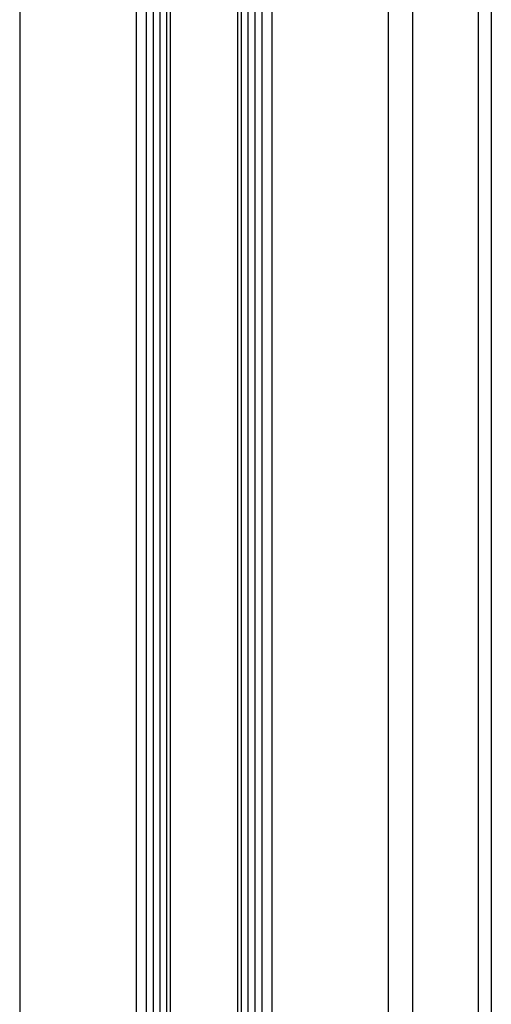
# Model space of a CAD drawing. Header units: millimetres. Extents: x 20 to 26059, y 28 to 17638.
# Tile 22 of 73: x 9020 to 9221, y 5927 to 6348. Entities that reach past the tile are written whole.
import ezdxf

# ---------------------------------------------------------------- set-up
doc = ezdxf.new("R2010")
doc.units = ezdxf.units.MM

msp = doc.modelspace()

# ---------------------------------------------------------------- linework, layer by layer
at = {"color": 8, "linetype": 'Continuous', "lineweight": 25, "ltscale": 2}
for p, q in [((9019.62, 8102.33), (9019.62, 2354.33)), ((9069.53, 2354.33), (9069.53, 8102.33)), ((9127.39, 8102.33), (9127.39, 2354.33)), ((9177.3, 2354.33), (9177.3, 8102.33)), ((9187.5, 8102.33), (9187.5, 2354.33)), ((9215.75, 2354.33), (9215.75, 8102.33)), ((9221.21, 8102.33), (9221.21, 2354.33)), ((9076.75, 2354.33), (9076.75, 6672.22)), ((9079.57, 6672.22), (9079.57, 2354.33)), ((9082.57, 2354.33), (9082.57, 6672.11)), ((9083.99, 6672.09), (9083.99, 2354.33)), ((9112.93, 2354.33), (9112.93, 6672.09)), ((9114.35, 6672.11), (9114.35, 2354.33)), ((9117.35, 2354.33), (9117.35, 6672.22)), ((9120.17, 6672.22), (9120.17, 2354.33))]:
    msp.add_line(p, q, dxfattribs=at)
at = {"color": 7, "linetype": 'Continuous', "lineweight": 25, "ltscale": 2}
for p, q in [((9073.82, 2354.33), (9073.82, 8102.33)), ((9123.1, 8102.33), (9123.1, 2354.33))]:
    msp.add_line(p, q, dxfattribs=at)

doc.saveas('drawing.dxf')
